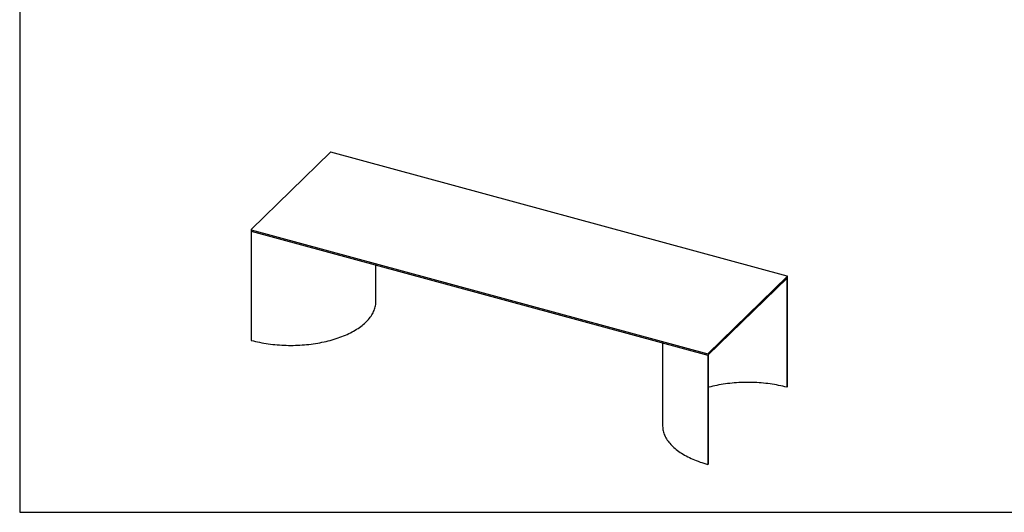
# Model space of a CAD drawing. Header units: millimetres. Extents: x 200 to 6350, y 207 to 4512.
# Tile 1 of 4: x 200 to 3631, y 207 to 1924. Entities that reach past the tile are written whole.
import ezdxf

# ---------------------------------------------------------------- set-up
doc = ezdxf.new("R2010")
doc.units = ezdxf.units.MM
doc.header["$LTSCALE"] = 15
doc.layers.add('SCHIZZI', color=9, linetype='Continuous')

msp = doc.modelspace()

# ---------------------------------------------------------------- linework, layer by layer
for p, q in [((1283, 1462.06), (1006.34, 1192.03)), ((2874.7, 1029.81), (1283.81, 1462.18)), ((1006.27, 1191.89), (1006.27, 1186.74)), ((1006.59, 1191.61), (2597.48, 759.24)), ((1006.59, 1186.47), (2597.48, 754.1)), ((1006.87, 1186.39), (1006.87, 806.16)), ((1441.07, 941.32), (1441.07, 1068.39)), ((2598.29, 759.37), (2874.95, 1029.4)), ((2875.02, 1024.4), (2875.02, 1029.54)), ((2598.29, 754.23), (2874.95, 1024.25)), ((2873.02, 1022.37), (2873.02, 642.45)), ((2874.42, 1023.74), (2874.42, 643.82)), ((2440.22, 796.84), (2440.22, 508.66)), ((2599.17, 755.08), (2599.17, 375.16)), ((2597.76, 754.06), (2597.76, 373.79)), ((2874.42, 643.82), (2873.02, 642.45)), ((2599.17, 375.16), (2597.76, 373.79))]:
    msp.add_line(p, q)
at = {"flags": 128}
for points in [[(1006.34, 1192.03), (1006.3, 1191.97), (1006.27, 1191.91), (1006.27, 1191.85), (1006.3, 1191.79), (1006.34, 1191.74), (1006.41, 1191.69), (1006.49, 1191.65), (1006.59, 1191.61)], [(1006.59, 1186.47), (1006.49, 1186.5), (1006.41, 1186.54), (1006.34, 1186.6), (1006.3, 1186.65), (1006.27, 1186.71), (1006.27, 1186.74)], [(2874.95, 1029.4), (2874.99, 1029.45), (2875.02, 1029.51), (2875.02, 1029.57), (2874.99, 1029.63), (2874.95, 1029.69), (2874.88, 1029.74), (2874.8, 1029.78), (2874.7, 1029.81)], [(1006.87, 806.16), (1013.96, 804.31), (1021.14, 802.55), (1028.41, 800.89), (1035.76, 799.34), (1043.19, 797.89), (1050.69, 796.54), (1058.26, 795.29), (1065.9, 794.15), (1073.59, 793.11), (1081.33, 792.19), (1089.11, 791.37), (1096.94, 790.65), (1104.8, 790.05), (1112.69, 789.55), (1120.6, 789.16), (1128.53, 788.89), (1136.48, 788.72), (1144.42, 788.66), (1152.37, 788.71), (1160.31, 788.87), (1168.24, 789.14), (1176.16, 789.52), (1184.05, 790.01), (1191.91, 790.61), (1199.74, 791.32), (1207.53, 792.13), (1215.27, 793.05), (1222.97, 794.08), (1230.6, 795.22), (1238.18, 796.46), (1245.69, 797.8), (1253.12, 799.25), (1260.48, 800.8), (1267.75, 802.44), (1274.94, 804.19), (1282.03, 806.04), (1289.02, 807.99), (1295.91, 810.03), (1302.69, 812.17), (1309.36, 814.39), (1315.91, 816.71), (1322.34, 819.12), (1328.63, 821.62), (1334.8, 824.21), (1340.83, 826.87), (1346.71, 829.62), (1352.46, 832.45), (1358.05, 835.36), (1363.49, 838.35), (1368.77, 841.41), (1373.89, 844.54), (1378.85, 847.74), (1383.64, 851.01), (1388.25, 854.34), (1392.69, 857.73), (1396.95, 861.19), (1401.03, 864.7), (1404.93, 868.27), (1408.64, 871.89), (1412.16, 875.56), (1415.49, 879.28), (1418.62, 883.04), (1421.56, 886.84), (1424.29, 890.69), (1426.83, 894.57), (1429.16, 898.48), (1431.29, 902.42), (1433.21, 906.4), (1434.92, 910.39), (1436.43, 914.41), (1437.72, 918.45), (1438.81, 922.51), (1439.68, 926.58), (1440.34, 930.66), (1440.79, 934.74), (1441.03, 938.84), (1441.07, 941.32)], [(2873.02, 642.45), (2866.01, 644.28), (2858.9, 646.02), (2851.71, 647.66), (2844.43, 649.2), (2837.07, 650.64), (2829.65, 651.97), (2822.15, 653.21), (2814.6, 654.34), (2806.98, 655.36), (2799.32, 656.28), (2791.61, 657.09), (2783.86, 657.8), (2776.08, 658.4), (2768.27, 658.89), (2760.44, 659.27), (2752.59, 659.55), (2744.73, 659.71), (2736.86, 659.77), (2729, 659.72), (2721.13, 659.56), (2713.28, 659.29), (2705.45, 658.92), (2697.64, 658.43), (2689.86, 657.84), (2682.11, 657.14), (2674.4, 656.33), (2666.73, 655.42), (2659.11, 654.4), (2651.55, 653.28), (2644.06, 652.05), (2636.62, 650.72), (2629.26, 649.29), (2621.98, 647.76), (2614.78, 646.13), (2607.67, 644.39), (2600.65, 642.56), (2599.17, 642.16)], [(2440.22, 508.66), (2440.24, 507.05), (2440.43, 502.95), (2440.83, 498.87), (2441.45, 494.78), (2442.28, 490.71), (2443.32, 486.66), (2444.57, 482.61), (2446.03, 478.59), (2447.7, 474.59), (2449.58, 470.61), (2451.66, 466.66), (2453.95, 462.74), (2456.44, 458.85), (2459.13, 455), (2462.03, 451.19), (2465.12, 447.42), (2468.4, 443.69), (2471.88, 440.01), (2475.55, 436.38), (2479.41, 432.8), (2483.45, 429.27), (2487.68, 425.8), (2492.08, 422.4), (2496.66, 419.05), (2501.41, 415.77), (2506.33, 412.55), (2511.42, 409.41), (2516.66, 406.33), (2522.07, 403.33), (2527.63, 400.41), (2533.34, 397.56), (2539.2, 394.79), (2545.2, 392.11), (2551.33, 389.51), (2557.6, 386.99), (2564, 384.56), (2570.53, 382.22), (2577.17, 379.97), (2583.92, 377.82), (2590.79, 375.76), (2597.76, 373.79)]]:
    msp.add_lwpolyline(points, dxfattribs=at)
for centre, radius, start, end in [((1283.53, 1461.3), 0.925, 72.69603, 125.39891), ((2874.82, 1024.4), 0.199, 310.64064, 357.99746), ((2597.76, 760.12), 0.925, 252.69603, 305.39891), ((2597.76, 754.98), 0.925, 252.69603, 305.39891)]:
    msp.add_arc(centre, radius, start, end)
at = {"layer": 'SCHIZZI', "color": 7, "true_color": 0xffffff}
for p, q in [((199.79, 4511.92), (199.79, 206.92)), ((199.79, 206.92), (6349.79, 206.92))]:
    msp.add_line(p, q, dxfattribs=at)

doc.saveas('drawing.dxf')
